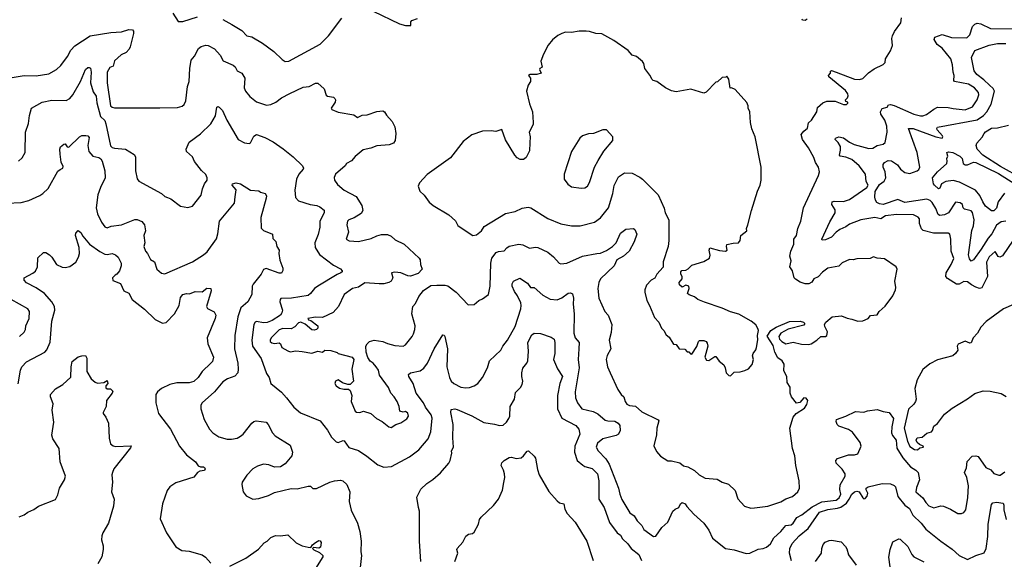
# Model space of a CAD drawing. Extents: x 1933546 to 2138868, y 524910 to 667279.
# Tile 218 of 256: x 2032938 to 2041121, y 601284 to 605770. Entities that reach past the tile are written whole.
import ezdxf

# ---------------------------------------------------------------- set-up
doc = ezdxf.new("R2010")
doc.units = 0

msp = doc.modelspace()

# ---------------------------------------------------------------- linework, layer by layer
at = {"layer": '0CON10XD'}
for points in [[(2035875, 605840), (2036095, 605735.8), (2036145, 605721.2), (2036187.5, 605722.5), (2036188.3, 605751.7), (2036197, 605763), (2036245, 605780)], [(2034211.2, 605825), (2034256.1, 605756.1), (2034295, 605754.2), (2034415.5, 605794.5)], [(2034625, 605770.6), (2034701.2, 605731.2), (2034785, 605680.8), (2034825, 605636.7), (2034867.4, 605627.4), (2034955, 605574.3), (2035049.2, 605505), (2035117.9, 605437.9), (2035145, 605424)], [(2035145, 605424), (2035175, 605424.2), (2035435, 605565.5), (2035505.3, 605634.7), (2035615, 605784.2)], [(2039045, 601712), (2039155, 601726), (2039265, 601762.5), (2039305, 601786), (2039360, 601805), (2039406.2, 601845), (2039420, 601875), (2039415.8, 601935.8), (2039389.2, 602065), (2039380.8, 602145), (2039360.8, 602205), (2039338, 602375), (2039366.2, 602465), (2039390, 602495), (2039459.2, 602540.8), (2039479.6, 602570.4), (2039487.1, 602605), (2039475, 602622.5), (2039455, 602625.4), (2039421.7, 602588.3), (2039395, 602582.9), (2039353.8, 602633.8), (2039341, 602665), (2039340.2, 602715), (2039316.8, 602755), (2039313.5, 602805), (2039289.9, 602849.9), (2039292.4, 602905), (2039275, 602932.7), (2039240.1, 602960.1), (2039213.5, 603005), (2039201.3, 603061.3), (2039149.6, 603139.6), (2039179.5, 603185), (2039225, 603214.1), (2039335, 603260.2), (2039425, 603263.3), (2039451.8, 603255), (2039462.1, 603245), (2039455, 603230.6), (2039325, 603196.1), (2039263.8, 603165), (2039246.2, 603135), (2039253.8, 603115), (2039270.8, 603095), (2039304.6, 603074.6), (2039365, 603088.8), (2039435, 603071.7), (2039495, 603070), (2039515.4, 603075), (2039563.9, 603106.1), (2039595, 603137.3), (2039635, 603137.1), (2039645.6, 603144.4), (2039652.7, 603175), (2039628.2, 603218.2), (2039626.8, 603235), (2039638.7, 603255), (2039689.4, 603300.6), (2039769, 603309), (2039815, 603287.3), (2039855, 603281.1), (2039905, 603264.4), (2039945, 603266.2), (2039990, 603285), (2040010.5, 603309.5), (2040065, 603316.7), (2040082.5, 603345), (2040131.7, 603388.3), (2040196.1, 603473.9), (2040216.4, 603523.6), (2040218.8, 603545), (2040210, 603595), (2040231.2, 603695), (2040221.2, 603715), (2040125, 603783.3), (2040065, 603786.7), (2040035, 603798.8), (2040005, 603783.8), (2039895, 603782), (2039865, 603772.5), (2039835, 603777.5), (2039772.4, 603747.6), (2039745, 603722), (2039655, 603704.2), (2039609.1, 603670.9), (2039575, 603632.5), (2039538.8, 603615), (2039522, 603588), (2039495.4, 603574.6), (2039465, 603573.8), (2039425, 603586.7), (2039385, 603612.5), (2039376, 603625), (2039361.1, 603681.1), (2039340, 603715), (2039350.6, 603765), (2039338.6, 603805), (2039345.6, 603845), (2039371.4, 603905), (2039372.9, 603945), (2039394, 603975), (2039405.9, 604034.1), (2039429.2, 604095), (2039451.4, 604205), (2039576.3, 604473.7), (2039584.3, 604505), (2039575.6, 604545), (2039553.3, 604583.3), (2039538.2, 604625), (2039493.8, 604703.8), (2039445, 604773.3), (2039433, 604817), (2039455.5, 604844.5), (2039485, 604867.5), (2039495, 604913.3), (2039519.2, 604935), (2039562, 605005), (2039569.3, 605040.7), (2039611.7, 605078.3), (2039645, 605092.9), (2039715, 605093.8), (2039784.2, 605064.2), (2039810, 605065), (2039820, 605075), (2039820, 605085), (2039805, 605090), (2039800, 605105), (2039818.3, 605121.7), (2039822.5, 605137.5), (2039820, 605155), (2039801.7, 605181.7), (2039662.7, 605295), (2039659.2, 605305), (2039676.7, 605325), (2039676.4, 605343.6), (2039685, 605346.5), (2039724, 605335), (2039875, 605276.8), (2039918.3, 605271.7), (2039945, 605281.2), (2039991.2, 605328.8), (2040039.3, 605360.7), (2040115, 605397.5), (2040130, 605415), (2040132.5, 605445), (2040175, 605510), (2040192.5, 605555), (2040187.5, 605615), (2040193, 605637), (2040209.3, 605670.7), (2040262.5, 605745), (2040267.5, 605785)], [(2039483.3, 605775), (2039465, 605763.8), (2039445, 605766.7), (2039440, 605775)], [(2032875, 605290.8), (2032974.2, 605305.8), (2033075.7, 605304.3), (2033180.3, 605319.7), (2033245, 605356.7), (2033280, 605390), (2033335, 605462.9), (2033363.4, 605516.6), (2033396.5, 605553.5), (2033523.1, 605636.9), (2033695, 605663.8), (2033785, 605670), (2033845, 605690), (2033875, 605685.6), (2033882.5, 605675), (2033884.4, 605655), (2033857.1, 605545), (2033847.1, 605525), (2033823, 605497), (2033781.9, 605478.1), (2033725, 605427.1), (2033715.8, 605385), (2033686.2, 605373.8), (2033665.3, 605334.7), (2033665.3, 605245.3), (2033693.6, 605055), (2033705, 605041.8), (2033725, 605036.3), (2034102.3, 605037.7), (2034248.8, 605041.2), (2034287.6, 605052.4), (2034305, 605066), (2034318.8, 605095), (2034333.1, 605215), (2034345.7, 605255), (2034352.2, 605365), (2034364.3, 605435), (2034391.7, 605468.3), (2034425, 605530.8), (2034445, 605547.1), (2034485, 605558.5), (2034505, 605555.6), (2034557.6, 605527.6), (2034605, 605474.2), (2034627.6, 605427.6), (2034712.9, 605392.9), (2034728, 605378), (2034745, 605346.2), (2034785, 605326.2), (2034809.2, 605285), (2034804.2, 605205), (2034815.6, 605175), (2034850.9, 605130.9), (2034906.6, 605086.6), (2034989.7, 605059.7), (2035025, 605064.4), (2035066.2, 605083.8), (2035115, 605121.4), (2035183, 605157), (2035295, 605208.9), (2035345, 605214.2), (2035395, 605242.2), (2035415, 605241.8), (2035468.8, 605195), (2035485, 605141.9), (2035495, 605134.5), (2035545, 605125.8), (2035556.2, 605115), (2035561.2, 605105), (2035558.8, 605085), (2035526.2, 605035), (2035532.3, 605022.3), (2035585, 605001.2), (2035715, 604980), (2035745, 604957.5), (2035784.5, 604975.5), (2035825, 604979.5), (2035905, 605006.9), (2035955, 605011.1), (2035971.1, 605005), (2035986.9, 604976.9), (2036034.4, 604925), (2036055, 604880), (2036064.3, 604825), (2036057.9, 604765), (2036045.7, 604745), (2036008.6, 604728.6), (2035905, 604721.4), (2035855, 604701.9), (2035791.4, 604688.6), (2035725, 604633.8), (2035695, 604596.7), (2035655, 604573.3), (2035642, 604555), (2035562, 604485), (2035552.3, 604457.7), (2035554, 604435), (2035579.3, 604399.3), (2035635, 604352.5), (2035735, 604300), (2035780.8, 604225), (2035789.4, 604185), (2035775, 604159.2), (2035718.3, 604121.7), (2035673.2, 604106.8), (2035661.2, 604095), (2035657.8, 604065), (2035670, 604005), (2035650, 603945), (2035675, 603932.5), (2035755, 603926.2), (2035859.7, 603950.3), (2035905, 603974.2), (2035945, 603984.3), (2035995, 603984.2), (2036025, 603970), (2036058.8, 603938.8), (2036134.2, 603904.2), (2036258.8, 603788.8), (2036266, 603775), (2036268, 603735), (2036283.8, 603695), (2036250.8, 603659.2), (2036185, 603638.8), (2036165, 603640), (2036105, 603666.9), (2036055, 603672.5), (2036027.5, 603665), (2036040, 603625), (2036023.9, 603596.1), (2036005.8, 603584.2), (2035965, 603574.2), (2035925, 603572.9), (2035806.8, 603583.2), (2035755, 603547.8), (2035705, 603534.4), (2035634.4, 603485), (2035588.6, 603385), (2035543.6, 603336.4), (2035455, 603293.1), (2035395, 603297.1), (2035332.5, 603285), (2035337.5, 603275), (2035358.3, 603268.3), (2035416.2, 603225), (2035415.8, 603205), (2035405, 603193.1), (2035385, 603188.1), (2035365, 603191.9), (2035310, 603240), (2035275, 603255.5), (2035255, 603249.1), (2035223.4, 603216.6), (2035195, 603199.6), (2035125, 603202.6), (2035095, 603190.9), (2035027.7, 603125), (2035018.5, 603105), (2035020.4, 603095), (2035032.9, 603082.9), (2035055, 603076.8), (2035095, 603084.2), (2035105.6, 603075), (2035115.8, 603045.8), (2035165, 603016.7), (2035185, 603008.8), (2035234.2, 603015.8), (2035285, 603012.1), (2035365, 602996.4), (2035415, 603013.6), (2035455, 603005.8), (2035475, 603023.3), (2035525, 603018.8), (2035575, 603003.3), (2035585, 602994), (2035701.2, 602965), (2035714.5, 602944.5), (2035698.9, 602865), (2035711.2, 602765), (2035685, 602737.5), (2035665, 602737.5), (2035620.9, 602750.9), (2035585, 602776.2), (2035562.5, 602765), (2035557.5, 602745), (2035567.5, 602725), (2035595, 602705.8), (2035632.3, 602697.7), (2035669.3, 602699.3), (2035685, 602687.5), (2035697.5, 602645), (2035693.8, 602595), (2035725.6, 602515.6), (2035737.3, 602507.3), (2035765, 602504.3), (2035795, 602516.2), (2035855, 602495.7), (2035903.7, 602453.7), (2035950.7, 602430.7), (2036005, 602385.8), (2036025, 602380), (2036065, 602405.7), (2036105, 602418.6), (2036155, 602452.5), (2036169.6, 602475), (2036165, 602500), (2036145, 602512.2), (2036125, 602508.5), (2036096, 602515), (2036091.2, 602555), (2036074.4, 602595), (2036050.5, 602635), (2036023.3, 602665), (2036002.4, 602712.4), (2035928.8, 602815), (2035918.8, 602855), (2035901.1, 602885), (2035876.9, 602915), (2035852, 602932), (2035832.6, 602962.6), (2035817.3, 603005), (2035815.7, 603055), (2035825, 603076), (2035845, 603094), (2035885, 603105.7), (2035955.6, 603095.6), (2035995, 603078), (2036055, 603062), (2036125, 603056.2), (2036145, 603066.2), (2036198.8, 603135), (2036211.7, 603158.3), (2036220.8, 603195), (2036224.2, 603225), (2036197.1, 603325), (2036204.3, 603385), (2036228.6, 603411.4), (2036255, 603470), (2036295, 603518), (2036355, 603560), (2036404.1, 603564.1), (2036475, 603563.8), (2036497, 603557), (2036565, 603504), (2036665, 603400), (2036715, 603403.3), (2036752.5, 603435), (2036785, 603450), (2036833.9, 603486.1), (2036848.1, 603555), (2036853, 603747), (2036862.1, 603787.9), (2036898, 603835), (2036917, 603843), (2036965, 603848.6), (2036985.5, 603874.5), (2037005, 603886.9), (2037086.5, 603903.5), (2037118.5, 603898.5), (2037175, 603870), (2037225, 603878.6), (2037245, 603875.6), (2037326.1, 603836.1), (2037375, 603797.5), (2037421.2, 603745), (2037435, 603739.2), (2037485, 603745.7), (2037615, 603803.1), (2037735.6, 603825.6)], [(2038845, 602810), (2038875, 602840), (2038925, 602842.5), (2038965, 602852.5), (2038995, 602867.5), (2039025.7, 602904.3), (2039036.2, 602945), (2039028.8, 602975), (2039033.8, 602995), (2039055.7, 603024.3), (2039062, 603045), (2039071.7, 603108.3), (2039068.6, 603145), (2039078.8, 603185), (2039073.6, 603203.6), (2039055, 603232.5), (2039017.5, 603265), (2038915, 603323.3), (2038845, 603340), (2038775, 603371.2), (2038630.5, 603420.5), (2038574.1, 603444.1), (2038545, 603466.7), (2038501.7, 603481.7), (2038487.5, 603495), (2038501.2, 603535), (2038498.8, 603555), (2038475, 603563.3), (2038445, 603547.5), (2038422.5, 603565), (2038417.5, 603585), (2038442.5, 603615), (2038442.5, 603635), (2038432.5, 603655), (2038432.5, 603675), (2038440, 603685), (2038475, 603687.5), (2038495, 603697.5), (2038525, 603730), (2038625, 603760), (2038671.7, 603788.3), (2038676.4, 603813.6), (2038668.8, 603855), (2038675, 603872.5), (2038755, 603850), (2038805, 603846), (2038818.8, 603855), (2038812, 603885), (2038815, 603900), (2038866.4, 603913.6), (2038912.5, 603915), (2038926.7, 603935), (2038932.5, 603975), (2038980, 604015), (2038977.5, 604035), (2038990, 604065), (2039018.8, 604185), (2039071.2, 604345), (2039093.3, 604395), (2039100, 604435), (2039100, 604545), (2039050, 604795), (2039023.6, 604863.6), (2039012.5, 604915), (2039007.5, 605005), (2038992.5, 605035), (2038992.5, 605055), (2038981.7, 605081.7), (2038885, 605190), (2038855, 605202.5), (2038841.7, 605201.7), (2038832.5, 605275), (2038815, 605300), (2038807, 605293), (2038775, 605290), (2038736.4, 605253.6), (2038725, 605250), (2038643, 605167), (2038625, 605160), (2038515, 605193.3), (2038395, 605171.2), (2038355, 605178), (2038305, 605204.2), (2038233.3, 605255), (2038203.7, 605263.7), (2038193.2, 605273.2), (2038175, 605310), (2038134.2, 605365), (2038125.8, 605405), (2038115, 605423.8), (2038065, 605463.3), (2038027.5, 605475), (2037994.1, 605514.1), (2037875, 605596.7), (2037775, 605652.5), (2037725, 605656.7), (2037675, 605673.3), (2037645, 605673.8), (2037586.4, 605673.6), (2037525, 605664), (2037475, 605666), (2037442.5, 605655), (2037411.2, 605638.8), (2037366.1, 605603.9), (2037331.2, 605558.8), (2037290, 605485), (2037270, 605425), (2037280, 605375), (2037260, 605365), (2037256.7, 605355), (2037272.5, 605325), (2037235, 605314), (2037180, 605315), (2037166.7, 605305), (2037182.5, 605285), (2037182.5, 605255), (2037163, 605227), (2037150, 605175), (2037175, 605070), (2037200, 605005), (2037206.7, 604915), (2037205, 604900), (2037172.5, 604835), (2037181.2, 604795), (2037176.4, 604746.4), (2037175, 604680), (2037147.5, 604625), (2037125, 604607.5), (2037097, 604607), (2037072.3, 604622.3), (2037054.2, 604644.2), (2036975, 604772.5), (2036945, 604857.5), (2036895, 604840), (2036855, 604847.5), (2036785, 604843.3), (2036695, 604813.3), (2036625, 604756.7), (2036517.6, 604622.4), (2036325.7, 604484.3), (2036260, 604415), (2036250, 604385), (2036264.3, 604345), (2036300.8, 604310.8), (2036342.4, 604252.4), (2036375, 604224.2), (2036505, 604148.8), (2036559.3, 604099.3), (2036579.3, 604059.3), (2036657.1, 604007.1), (2036705, 603976), (2036735, 603981.4), (2036776.4, 604013.6), (2036798.3, 604051.7), (2036975, 604160), (2037055, 604176.9), (2037113.9, 604203.9), (2037165, 604210.8), (2037185, 604205.8), (2037326.2, 604116.2), (2037435, 604073.1), (2037525, 604056.9), (2037595, 604055.6), (2037715, 604086.9), (2037765, 604122.5), (2037832.9, 604207.1), (2037866.7, 604325), (2037877.6, 604392.4), (2037915, 604463.8), (2037965, 604495.8), (2038027, 604493), (2038092.1, 604462.1), (2038114.5, 604444.5), (2038244.3, 604314.3), (2038294.5, 604204.5), (2038302.7, 604165), (2038332.5, 604105), (2038334.1, 603934.1), (2038326.8, 603883.2), (2038287, 603757), (2038286.4, 603713.6), (2038233.3, 603655), (2038217.7, 603622.3), (2038186.7, 603605), (2038148.3, 603561.7), (2038133.3, 603525), (2038133.3, 603505), (2038150, 603435), (2038173.3, 603395), (2038213.3, 603295), (2038250, 603255), (2038272.5, 603205), (2038292.5, 603185), (2038310.7, 603150.7), (2038335, 603130), (2038365, 603080), (2038373, 603073), (2038395, 603070), (2038420, 603035), (2038465, 603030), (2038485, 603010), (2038498.3, 603008.3), (2038511.7, 602991.7), (2038525, 602990), (2038565, 603052.5), (2038580, 603095), (2038588.3, 603101.7), (2038625, 603103.3), (2038643.8, 603093.8), (2038652, 603082), (2038658, 603055), (2038632.5, 602965), (2038645, 602940), (2038665, 602937.5), (2038715, 602970), (2038725, 602970), (2038752.3, 602932.3), (2038790.7, 602900.7), (2038802.5, 602875), (2038810, 602835), (2038831.7, 602811.7), (2038845, 602810)], [(2040815, 603591.2), (2040785, 603594.6), (2040745, 603571.3), (2040725, 603570), (2040648.5, 603618.5), (2040634.3, 603635), (2040638.8, 603665), (2040680.9, 603735), (2040700.5, 603785), (2040680.5, 603845), (2040677.1, 603945), (2040667.9, 603987.9), (2040654.2, 603994.2), (2040534.1, 603994.1), (2040446.4, 604016.4), (2040432.4, 604032.4), (2040417.5, 604075), (2040416.9, 604115), (2040405, 604128.1), (2040366.7, 604146.7), (2040225, 604149.6), (2040135, 604139.8), (2040095, 604113.4), (2040045, 604125.6), (2039929.4, 604105), (2039835, 604069.8), (2039805, 604047), (2039753.9, 604025), (2039724.1, 604005), (2039685, 603962.4), (2039635, 603940.8), (2039607.7, 603937.7), (2039603.3, 603945), (2039671.2, 604088.8), (2039716.7, 604165), (2039715, 604189.2), (2039687.3, 604235), (2039690, 604255), (2039707.2, 604262.7), (2039785, 604258.4), (2039835, 604274.8), (2039977.5, 604375), (2039988.5, 604395), (2039973.6, 604425), (2039967.1, 604485), (2039915, 604555.4), (2039855, 604606.5), (2039805, 604626.3), (2039756.3, 604636.3), (2039752.5, 604645), (2039761, 604685), (2039758.4, 604715), (2039739.8, 604749.8), (2039716.7, 604775), (2039717.5, 604785), (2039745, 604797.2), (2039785, 604788.7), (2039833.2, 604753.2), (2039873.9, 604733.9), (2039995, 604699.2), (2040029, 604701), (2040065, 604723.1), (2040113.9, 604736.1), (2040131.1, 604748.9), (2040147.1, 604835), (2040145.3, 604885), (2040127.8, 604935), (2040095.2, 604985), (2040093.4, 605005), (2040105, 605031.9), (2040147, 605043), (2040158.8, 605061.2), (2040174.6, 605065.4), (2040205, 605056.7), (2040370, 604985), (2040425, 604969.8), (2040445, 604970.8), (2040475, 604983.2), (2040535, 605027.6), (2040565, 605041.6), (2040655, 605041.1), (2040695, 605031.2), (2040795, 605021.6), (2040857.5, 605045), (2040895.5, 605105), (2040910, 605145), (2040906.7, 605165), (2040872.2, 605205), (2040824, 605235), (2040707.1, 605255), (2040700.5, 605265), (2040703.2, 605305), (2040695.7, 605334.3), (2040690, 605395), (2040677.1, 605445), (2040605, 605533.2), (2040562.5, 605565), (2040537.1, 605605), (2040545, 605626.2), (2040605, 605647.1), (2040683.2, 605623.2), (2040810.3, 605619.7), (2040835.4, 605645), (2040857.3, 605712.7), (2040876.5, 605733.5), (2040895, 605741.5), (2040925, 605736.2), (2041007.3, 605697.3), (2041195, 605693.9)], [(2041133.6, 604096.4), (2041095, 604090.3), (2041055, 604062.2), (2041018.9, 603991.1), (2040988, 603955), (2040928.6, 603861.4), (2040865, 603772.5), (2040845, 603763.8), (2040832.1, 603782.1), (2040824.6, 603815), (2040852.6, 604017.4), (2040864.2, 604055.8), (2040870.4, 604105), (2040858.1, 604168.1), (2040845, 604181.2), (2040790.5, 604195), (2040780.4, 604205), (2040773.6, 604235), (2040755, 604248.8), (2040715, 604254.3), (2040656.1, 604163.9), (2040625, 604148.2), (2040585, 604142.9), (2040570.9, 604150.9), (2040551.5, 604201.5), (2040520.8, 604250.8), (2040505, 604266.6), (2040477.9, 604277.9), (2040295, 604250), (2040235, 604276.3), (2040115, 604234.6), (2040085, 604239.6), (2040061.7, 604251.7), (2040049.6, 604269.6), (2040043.8, 604293.8), (2040048.8, 604341.2), (2040085, 604400.8), (2040122.8, 604427.2), (2040135.8, 604454.2), (2040130, 604505), (2040113.3, 604545), (2040114.8, 604565), (2040125, 604583.9), (2040155, 604599.5), (2040185, 604595.8), (2040232.2, 604562.2), (2040258.4, 604528.4), (2040295, 604499.7), (2040335, 604491.1), (2040397.3, 604515), (2040410, 604525), (2040419.2, 604545), (2040395.9, 604665.9), (2040324.3, 604865.7), (2040364, 604865), (2040551.4, 604795), (2040605, 604784.2), (2040611.2, 604795), (2040607.1, 604805), (2040564.4, 604855), (2040559.4, 604865), (2040565, 604875.6), (2040895, 604936.3), (2040947.4, 604975), (2040976.9, 605005), (2041011.2, 605068.8), (2041040.4, 605175), (2041029, 605199), (2040998.5, 605225), (2040951.1, 605271.1), (2040892.1, 605315), (2040871.8, 605345), (2040849.1, 605455), (2040875, 605514.6), (2040995, 605558.1), (2041065, 605571.1), (2041135, 605573.5)], [(2033378.9, 605145), (2033442.2, 605255), (2033484.2, 605355), (2033505, 605372), (2033515, 605373.8), (2033525, 605366.7), (2033531.9, 605335), (2033526.1, 605245), (2033549.3, 605169.3), (2033573.5, 605135), (2033578.3, 605078.3), (2033610.4, 604965), (2033645, 604932), (2033655, 604904), (2033692.3, 604722.3), (2033705, 604709), (2033725, 604701.9), (2033816.2, 604695), (2033889.7, 604649.7), (2033899.1, 604629.1), (2033899.2, 604515), (2033915, 604446.7), (2033927.2, 604427.2), (2034115, 604325.7), (2034145, 604300), (2034165, 604293.3), (2034195, 604281.4), (2034275, 604220), (2034335, 604208.8), (2034375, 604221.2), (2034445, 604310), (2034455.8, 604365), (2034474.2, 604405), (2034496.5, 604435), (2034497.1, 604455), (2034483.8, 604483.8), (2034447.6, 604517.6), (2034392, 604592), (2034375, 604631.4), (2034324.7, 604674.7), (2034322.4, 604695), (2034345, 604750.6), (2034439.5, 604820.5), (2034527.5, 604905), (2034565, 604970), (2034576.7, 605043.3), (2034585, 605047.5), (2034595, 605042), (2034624.4, 605015), (2034660.6, 604935), (2034754, 604775), (2034805, 604747.5), (2034845, 604741.4), (2034855, 604746), (2034867.3, 604767.3), (2034885, 604801.4), (2034905, 604814.4), (2034975, 604791.4), (2035044.2, 604755), (2035126.6, 604696.5), (2035209.6, 604629.6), (2035287.8, 604555), (2035296, 604535), (2035292.9, 604527.1), (2035256.7, 604485), (2035238.5, 604445), (2035224.2, 604354.2), (2035231.2, 604291.2), (2035255, 604264.2), (2035353.3, 604233.3), (2035406.7, 604225), (2035431.2, 604215), (2035467, 604187), (2035467.1, 604165), (2035432.5, 604095), (2035432.5, 604045), (2035418.5, 603985), (2035391.4, 603915), (2035392.5, 603875), (2035428.7, 603818.7), (2035545, 603730), (2035605, 603698.8), (2035617, 603683), (2035617.5, 603675), (2035607.5, 603665), (2035575, 603652.5), (2035415, 603555.7), (2035387.1, 603535), (2035355.9, 603494.1), (2035335, 603478.5), (2035196, 603454), (2035108, 603452), (2035101.5, 603445), (2035101.1, 603425), (2035121.9, 603355), (2035117.6, 603332.4), (2035106, 603315), (2035035, 603269.2), (2034995, 603252.7), (2034965, 603249.1), (2034905, 603261.1), (2034893.8, 603256.2), (2034882.9, 603237.1), (2034867.1, 603105), (2034873.3, 603055), (2034945, 602953.8), (2034989.1, 602829.1), (2035010, 602795), (2035023.8, 602745), (2035115, 602672.5), (2035156.4, 602626.4), (2035215, 602550), (2035272.8, 602502.8), (2035435, 602433.8), (2035495, 602358.8), (2035529.7, 602299.7), (2035569.3, 602259.3), (2035585, 602255.6), (2035625, 602272.5), (2035635, 602267.5), (2035674.5, 602214.5), (2035755, 602187.1), (2035822.6, 602142.6), (2035915, 602070), (2035965, 602048.8), (2036027.5, 602055), (2036178.8, 602135), (2036256, 602195), (2036332, 602285), (2036355, 602342.5), (2036367.3, 602457.3), (2036358.8, 602485), (2036309.9, 602549.9), (2036293.9, 602585), (2036232.3, 602665), (2036208.6, 602745), (2036172.2, 602805), (2036170.3, 602819.7), (2036185, 602832.9), (2036265, 602849.5), (2036297.7, 602872.3), (2036326, 602914), (2036383.5, 603035), (2036455, 603150), (2036465, 603147.5), (2036470, 603135), (2036493.2, 603033.2), (2036488.5, 602885), (2036508.9, 602795), (2036524.6, 602765), (2036545, 602744.5), (2036605, 602715.4), (2036645, 602708.8), (2036675, 602711.8), (2036715, 602725.6), (2036746, 602745), (2036785, 602796.2), (2036825.6, 602874.4), (2036841.4, 602935), (2036936.5, 603023.5), (2036952, 603055), (2036992.5, 603105), (2037055, 603220), (2037103.1, 603365), (2037106.7, 603395), (2037102.2, 603415), (2037074.6, 603474.6), (2037049.8, 603509.8), (2037031.8, 603555), (2037030, 603575), (2037041.2, 603595), (2037095, 603620), (2037158.4, 603578.4), (2037183.8, 603545), (2037215, 603544.4), (2037285, 603479.1), (2037347, 603447), (2037405, 603441.2), (2037443.2, 603456.8), (2037495, 603495.8), (2037515, 603498.8), (2037531.7, 603491.7), (2037540.5, 603455), (2037537.1, 603405), (2037547.3, 603325), (2037544.1, 603165), (2037555.8, 603125.8), (2037587.1, 603085), (2037585.3, 603035), (2037578.1, 602945), (2037586.5, 602875), (2037553.7, 602675), (2037558.2, 602625), (2037574.1, 602584.1), (2037608.8, 602535), (2037705, 602512.7), (2037743.1, 602493.1), (2037805, 602441.6), (2037825, 602434.8), (2037885, 602432.3), (2037910.9, 602415), (2037924.5, 602395), (2037927.5, 602355), (2037914.3, 602325), (2037895, 602314), (2037783.3, 602285), (2037739.4, 602250.6), (2037729.6, 602215), (2037744.4, 602185), (2037809.8, 602119.8), (2037836.5, 602075), (2037915.4, 601875.4), (2037924.5, 601825), (2037941.2, 601781.2), (2038009.6, 601669.6), (2038046.2, 601646.2), (2038070, 601605), (2038109.2, 601565), (2038125, 601532), (2038205, 601472.5), (2038225, 601477.5), (2038275, 601548.8), (2038325, 601592), (2038366.5, 601683.5), (2038385, 601700.8), (2038415, 601715.7), (2038429.5, 601745), (2038445, 601756.2), (2038470, 601745), (2038482.9, 601722.9), (2038540.2, 601660.2), (2038624, 601585), (2038665, 601526.2), (2038695, 601459.2), (2038805, 601373.8), (2038875, 601361.2), (2038975, 601330.8), (2039005, 601334.4), (2039075, 601366.9), (2039116.8, 601373.2), (2039145.4, 601384.6), (2039176.9, 601413.1), (2039205, 601463.1), (2039263.1, 601515), (2039305, 601563.9), (2039348.4, 601571.6), (2039365, 601585.3), (2039397.8, 601632.2), (2039437.2, 601652.8), (2039525, 601719.8), (2039605, 601761.5), (2039725, 601774.7), (2039749.1, 601795), (2039762.2, 601825), (2039754.1, 601865), (2039756.9, 601903.1), (2039798.2, 601975), (2039798.2, 601995), (2039775, 602032.9), (2039723.3, 602083.3), (2039720.5, 602105), (2039735, 602121.9), (2039825, 602151.4), (2039877.1, 602152.9), (2039905, 602161.2), (2039931.4, 602225), (2039924.4, 602255), (2039860.2, 602340.2), (2039825, 602363.1), (2039745, 602390.5), (2039731.8, 602405), (2039725, 602430), (2039727.5, 602445), (2039805, 602473.3), (2039885, 602513.8), (2039955, 602506), (2039985, 602517.5), (2040065, 602530), (2040115, 602512), (2040165, 602503.3), (2040199.5, 602455), (2040185.3, 602384.7), (2040184.8, 602335), (2040192.4, 602312.4), (2040221.6, 602275), (2040229, 602209), (2040278.8, 602128.8), (2040342.5, 602052.5), (2040386.7, 602025), (2040404.6, 602005), (2040415.3, 601945), (2040390.5, 601879.5), (2040387.1, 601845), (2040445, 601795.5), (2040467.9, 601755), (2040495, 601728.8), (2040535, 601713.1), (2040595, 601727.5), (2040614.6, 601724.6), (2040675, 601702), (2040734.5, 601664.5), (2040765, 601664.3), (2040785, 601674.2), (2040800.8, 601695), (2040817.1, 601797.1), (2040823.1, 601895), (2040810, 601965), (2040790, 602005), (2040806.5, 602043.5), (2040813.1, 602096.9), (2040855, 602142), (2040885, 602144.2), (2040905, 602137.5), (2040967.3, 602047.3), (2041008.7, 602028.7), (2041035, 601997.5), (2041075, 601982), (2041086.8, 601983.2), (2041125, 602010)], [(2032927.3, 604592.7), (2032958.3, 604621.7), (2032983, 604667), (2032986.9, 604835), (2033011.7, 604908.3), (2033020, 604975), (2033036.7, 605035), (2033125, 605085.6), (2033205, 605100.4), (2033325, 605098.9), (2033355, 605115.7), (2033378.9, 605145)], [(2037605, 604368.8), (2037635, 604372.5), (2037657.5, 604385), (2037675, 604417.5), (2037715.7, 604544.3), (2037745, 604600), (2037793.3, 604676.7), (2037866.7, 604765), (2037866.7, 604795), (2037813.9, 604853.9), (2037785, 604855.7), (2037705.8, 604824.2), (2037665, 604821.2), (2037615, 604803.3), (2037593.3, 604785), (2037523.8, 604675), (2037463.8, 604485), (2037463.8, 604445), (2037493, 604403), (2037525, 604381.2), (2037605, 604368.8)], [(2041270.2, 604450.2), (2041090.3, 604550.3), (2040943.4, 604643.4), (2040895.8, 604695), (2040887.5, 604725), (2040894.2, 604745), (2040936.4, 604793.6), (2040954.3, 604825), (2040965, 604838), (2041015, 604868), (2041065, 604870), (2041157.3, 604892.7)], [(2032950.5, 604250.5), (2033014.3, 604265.7), (2033105, 604308), (2033128.8, 604325), (2033175, 604366.7), (2033255, 604510), (2033273.9, 604526.1), (2033297.5, 604535), (2033299.3, 604549.3), (2033283.3, 604585), (2033273.2, 604653.2), (2033270.8, 604695), (2033276.1, 604713.9), (2033305, 604736.7), (2033315, 604737.5), (2033332.3, 604712.3), (2033345, 604710), (2033435, 604797.5), (2033455, 604806.7), (2033488.3, 604808.3), (2033505, 604803.3), (2033515, 604790), (2033503.8, 604725), (2033511.9, 604675), (2033545, 604635.7), (2033595, 604625.6), (2033613.4, 604613.4), (2033624.5, 604594.5), (2033646.4, 604515), (2033649.1, 604455), (2033608.2, 604375), (2033587.3, 604315), (2033574.5, 604205), (2033585.8, 604155), (2033616.6, 604086.6), (2033645, 604046.7), (2033665, 604040.8), (2033697, 604053), (2033785, 604063.8), (2033895, 604108), (2033915, 604108), (2033951.7, 604091.7), (2033974, 604065), (2033983.3, 604015), (2033969.4, 603975), (2033978.2, 603915), (2033970, 603885), (2033982, 603845), (2034001.2, 603825), (2034025, 603777.5), (2034057.6, 603757.6), (2034078.8, 603695), (2034115, 603664.2), (2034145, 603658.6), (2034375, 603756.9), (2034465, 603814.4), (2034495, 603841.4), (2034573, 603947), (2034585, 603990), (2034599.2, 604095), (2034723.5, 604245), (2034728.3, 604298.3), (2034736.4, 604356.4), (2034703.3, 604395), (2034707.5, 604405), (2034736.1, 604413.9), (2034773.3, 604405), (2034855, 604352.5), (2034926.4, 604346.4), (2034940, 604335), (2034978, 604325), (2034988, 604305), (2034985.9, 604285.9), (2034941.8, 604125), (2034945.7, 604035.7), (2034965, 604018), (2035037.7, 603987.7), (2035042.1, 603952.1), (2035066.2, 603925), (2035076.2, 603885), (2035093.8, 603855), (2035090.8, 603825), (2035100.9, 603770.9), (2035126.1, 603703.9), (2035126.1, 603683.9), (2035115, 603663.3), (2035095, 603663.8), (2034985, 603701.2), (2034965, 603692.5), (2034945.6, 603654.4), (2034878, 603572), (2034870, 603555), (2034865.8, 603485), (2034833.3, 603425), (2034774.8, 603375.2), (2034749.8, 603299.8), (2034726.4, 603145), (2034723.8, 603035), (2034750, 602915), (2034754.5, 602865), (2034749.4, 602835), (2034724.6, 602805.4), (2034666.2, 602785), (2034625, 602758.6), (2034558.1, 602675), (2034453.8, 602585), (2034444, 602565), (2034444.2, 602535.8), (2034470, 602445), (2034514, 602365), (2034543.8, 602335), (2034593.4, 602303.4), (2034662.1, 602282.1), (2034698.7, 602281.3), (2034745, 602291.9), (2034773.7, 602306.3), (2034795.4, 602324.6), (2034865.8, 602415), (2034885, 602430), (2034904.3, 602435.7), (2034985, 602424), (2035002.5, 602405), (2035039.2, 602335), (2035061.7, 602311.7), (2035185, 602233.3), (2035204.2, 602175), (2035199.2, 602145), (2035145, 602076.7), (2035105, 602053.8), (2035055, 602051.2), (2035009.3, 602069.3), (2034965, 602073.8), (2034915, 602059.2), (2034876.7, 602035), (2034825, 601982.5), (2034786.7, 601925), (2034784, 601905), (2034793.8, 601845), (2034821.4, 601811.4), (2034875, 601783.8), (2034925, 601790), (2035005, 601813.3), (2035055, 601838.8), (2035195, 601872), (2035245, 601870), (2035335, 601892), (2035355, 601891.2), (2035375, 601873.3), (2035405, 601872.5), (2035515, 601924.2), (2035555, 601937.1), (2035605, 601942.5), (2035623.3, 601935), (2035656.7, 601905), (2035682.5, 601845), (2035675.8, 601765), (2035693.5, 601693.5), (2035746, 601585), (2035764.4, 601514.4), (2035775.8, 601435), (2035773, 601347), (2035778.6, 601315), (2035768.2, 601215)], [(2041015, 604181.2), (2040965, 604220.8), (2040941.5, 604255), (2040917.2, 604307.3), (2040882.7, 604352.7), (2040748.6, 604418.6), (2040695, 604432), (2040636, 604424), (2040600, 604405), (2040585, 604368.8), (2040575, 604364.3), (2040540, 604395), (2040532.5, 604405), (2040523.3, 604455), (2040567.1, 604505), (2040642.9, 604575), (2040647.5, 604595), (2040643.8, 604616.2), (2040652.5, 604635), (2040644.1, 604665.9), (2040657.5, 604672.5), (2040694.1, 604665.9), (2040752.3, 604635), (2040770, 604615), (2040778.5, 604575), (2040795, 604562.9), (2040815, 604563.1), (2040864.5, 604585.5), (2040885, 604582.8), (2041071.7, 604491.7), (2041209.3, 604405)], [(2041122.6, 604327.4), (2041069.2, 604255), (2041055, 604204), (2041035, 604182.2), (2041015, 604181.2)], [(2032830, 604245), (2032950.5, 604250.5)], [(2037735.6, 603825.6), (2037765, 603830), (2037815, 603851.4), (2037863.8, 603885), (2037895, 603916), (2037930.6, 603995), (2037975, 604030), (2038040, 604035), (2038050, 604025), (2038065.8, 603985.8), (2038045, 603922), (2038004.4, 603845), (2037955, 603803.6), (2037900, 603775), (2037880, 603725), (2037764.6, 603615.4), (2037750.8, 603585), (2037744, 603535), (2037750.8, 603455), (2037801.2, 603345), (2037828, 603315), (2037860, 603235), (2037855, 603170), (2037838, 603105), (2037850.8, 603035), (2037820.9, 602979.1), (2037812, 602945), (2037824.2, 602884.2), (2037846.2, 602835), (2037909.2, 602695), (2037936, 602655), (2037960, 602635), (2037970, 602595), (2037984.5, 602574.5), (2038005, 602562.5), (2038055, 602557.8), (2038108.9, 602508.9), (2038244.4, 602444.4), (2038248.6, 602435), (2038232.2, 602375), (2038231.3, 602318.7), (2038207, 602227), (2038229.3, 602179.3), (2038265, 602140), (2038325, 602103.8), (2038355, 602103.8), (2038425.8, 602085.8), (2038455, 602062), (2038491.7, 602051.7), (2038545, 602022), (2038586.2, 601986.2), (2038635, 601958), (2038735, 601950.8), (2038775.5, 601925.5), (2038829.7, 601909.7), (2038883.8, 601855), (2038907.7, 601787.7), (2038962.5, 601725), (2039015, 601710), (2039045, 601712)], [(2032925, 602742.5), (2032943.6, 602855), (2032954.5, 602885), (2032995, 602926.7), (2033146, 603005), (2033163.4, 603026.6), (2033190.2, 603089.8), (2033204.6, 603265), (2033231.1, 603355), (2033225.7, 603385), (2033204.6, 603424.6), (2033145, 603493.1), (2033075, 603540.6), (2032995, 603581.1), (2032975.8, 603605), (2032973.8, 603625), (2033047.4, 603662.6), (2033069.3, 603680.7), (2033085.5, 603714.5), (2033089.7, 603790.3), (2033136.1, 603833.9), (2033155, 603834), (2033186.2, 603815), (2033205.4, 603795.4), (2033244.5, 603734.5), (2033291.7, 603711.7), (2033315, 603709.2), (2033355, 603718.6), (2033405, 603754.2), (2033426.4, 603795), (2033433.5, 603825), (2033433.1, 603875), (2033401.2, 603975), (2033403.8, 603995), (2033425, 604016.7), (2033445, 604002), (2033461.8, 603971.8), (2033518.5, 603905), (2033605, 603841.9), (2033645, 603820), (2033665, 603818), (2033705, 603827.5), (2033735, 603814.3), (2033756, 603795), (2033780.6, 603745), (2033781.4, 603725), (2033767.5, 603682.5), (2033745, 603653.3), (2033730, 603645), (2033710, 603625), (2033710.7, 603600.7), (2033775, 603577.5), (2033803.8, 603515), (2033845, 603496.7), (2033873.8, 603445), (2033974.3, 603364.3), (2034065, 603278), (2034125, 603246.7), (2034155, 603253.3), (2034224.3, 603325.7), (2034262.3, 603395), (2034275, 603461.2), (2034295, 603484.2), (2034325, 603492.5), (2034348.3, 603491.7), (2034395, 603510), (2034455, 603508), (2034492.9, 603537.1), (2034526.2, 603536.2), (2034530, 603515), (2034490, 603385), (2034499.3, 603369.3), (2034555, 603340), (2034569.2, 603315), (2034562.2, 603285), (2034495.6, 603125), (2034501.9, 603075), (2034548.1, 602965), (2034540.7, 602929.3), (2034526.2, 602913.8)], [(2041195, 603938.5), (2041105, 603807.1), (2041085, 603796), (2041070.3, 603800.3), (2041045, 603843.3), (2040995, 603798.5), (2040974.6, 603754.6), (2040980.6, 603635), (2040935, 603539.5), (2040915, 603534.1), (2040885, 603545.4), (2040847.5, 603565), (2040815, 603591.2)], [(2032935, 603136.2), (2032975, 603171.2), (2032986.6, 603193.4), (2032989.2, 603225), (2033016.9, 603285), (2033018.6, 603345), (2033006.1, 603366.1), (2032865.8, 603445)], [(2041197.2, 603402.8), (2041115, 603365.8), (2040969.5, 603260.5), (2040927.5, 603215), (2040897.5, 603165), (2040862.5, 603125), (2040846.4, 603083.6), (2040835, 603080), (2040795, 603096.7), (2040738.3, 603071.7), (2040730, 603055), (2040735, 603022.5), (2040715.7, 602994.3), (2040693.3, 602975), (2040565, 602943.3), (2040501.2, 602908.8), (2040445, 602862.5), (2040396.7, 602775), (2040376.7, 602705), (2040388, 602615), (2040384, 602596), (2040370, 602575), (2040325, 602532.5), (2040289.4, 602375), (2040316, 602265), (2040335, 602222.5), (2040375, 602196), (2040400, 602195), (2040418.3, 602211.7), (2040450, 602215), (2040446.7, 602225), (2040415, 602237.5), (2040397.5, 602255), (2040390, 602275), (2040397.5, 602295), (2040439.5, 602300.5), (2040476.9, 602333.1), (2040516.2, 602345), (2040525.8, 602355), (2040535, 602390), (2040565, 602413.3), (2040625, 602491.2), (2040688.3, 602541.7), (2040815, 602618), (2040875, 602662.5), (2040945, 602685.8), (2041005, 602682), (2041095, 602663.3), (2041136.4, 602636.4)], [(2036272.5, 601265), (2036260.8, 601435), (2036260, 601685), (2036252.9, 601715), (2036238.3, 601801.7), (2036271.7, 601868.3), (2036321.2, 601915), (2036371.7, 601948.3), (2036436.6, 602003.4), (2036505.6, 602084.4), (2036516.2, 602106.2), (2036530, 602165), (2036528, 602185), (2036541.9, 602215), (2036536.5, 602295), (2036540.6, 602405), (2036521.4, 602505), (2036525, 602530), (2036554.3, 602535.7), (2036575, 602528.6), (2036695, 602476.9), (2036795, 602420.8), (2036885, 602408), (2036925, 602396.2), (2036955, 602398.8), (2036985, 602423.3), (2037004.2, 602455), (2037010.8, 602475), (2037015.4, 602554.6), (2037048.9, 602615), (2037059.7, 602670.3), (2037098.8, 602711.2), (2037113.7, 602736.3), (2037118.2, 602765), (2037112.3, 602805), (2037110.9, 602835), (2037118.2, 602871.8), (2037152.5, 602915), (2037160.9, 602935), (2037167.1, 603015), (2037162.1, 603085), (2037195, 603151.2), (2037215, 603163.3), (2037265, 603160), (2037355, 603130), (2037380, 603115), (2037386.5, 603086.5), (2037385.7, 602995), (2037375.7, 602945), (2037407.6, 602867.6), (2037450, 602805), (2037427.1, 602745), (2037407.1, 602645), (2037408.9, 602535), (2037445, 602458.6), (2037560, 602395), (2037584.2, 602365), (2037594.3, 602325), (2037552.5, 602225), (2037549.2, 602175), (2037572, 602105), (2037617.6, 602067.6), (2037635.6, 602055.6), (2037695, 602038.6), (2037739.1, 601995), (2037750.9, 601935), (2037751.5, 601785), (2037795, 601713.8), (2037840.9, 601590.9), (2037904.2, 601504.2), (2037930, 601485), (2037948.6, 601455), (2037992.7, 601412.7), (2038018.8, 601375), (2038083.3, 601325), (2038107.1, 601275)], [(2032932.3, 601637.7), (2032975, 601653.3), (2033005, 601676.7), (2033055, 601696.7), (2033094.1, 601725.9), (2033235, 601780), (2033255, 601820), (2033268.1, 601875), (2033310, 601945), (2033317.5, 601975), (2033275.4, 602095), (2033264.5, 602205), (2033212.9, 602285), (2033204.2, 602315), (2033222.2, 602425), (2033207.8, 602525), (2033215.8, 602575.8), (2033193.8, 602635), (2033193.3, 602655), (2033235, 602700), (2033295, 602736.7), (2033362.3, 602797.7), (2033366.2, 602885), (2033375, 602927.5), (2033425, 602967.5), (2033453.6, 602976.4), (2033485, 602977.5), (2033496, 602955), (2033495.9, 602845.9), (2033531.2, 602785), (2033565, 602756.2), (2033585, 602748), (2033636.7, 602753.3), (2033665, 602770), (2033670, 602745), (2033653, 602727), (2033655, 602710), (2033665, 602702.5), (2033691.7, 602701.7), (2033711.7, 602681.7), (2033706.7, 602665), (2033658.8, 602605), (2033655.7, 602555), (2033632, 602505), (2033632, 602495), (2033654, 602465), (2033676.2, 602415), (2033680.3, 602290.3), (2033692, 602245), (2033715, 602226), (2033735, 602221.4), (2033865, 602226.7), (2033858, 602212), (2033720, 602035), (2033708.8, 602005), (2033703.3, 601985), (2033708.8, 601925), (2033701.2, 601845), (2033723.6, 601783.6), (2033717.5, 601725), (2033677.1, 601585), (2033630, 601505), (2033621.3, 601478.7), (2033617.1, 601445), (2033631.1, 601395), (2033632.2, 601365), (2033619.5, 601305), (2033588.1, 601245)], [(2034526.2, 602913.8), (2034454.4, 602845), (2034420, 602795), (2034385, 602763.3), (2034345, 602750), (2034245, 602752.1), (2034185, 602737.9), (2034116.2, 602703.8), (2034082, 602675), (2034068.6, 602655), (2034068.6, 602585), (2034090.8, 602495), (2034190.8, 602365), (2034267.1, 602225), (2034325, 602152.5), (2034400, 602095), (2034420.7, 602060.7), (2034441.7, 602051.7), (2034465, 602052.5), (2034475, 602047.5), (2034478, 602035), (2034475, 602023.3), (2034435, 602017.5), (2034415, 602006.7), (2034385, 601966.2), (2034235, 601918.8), (2034185, 601886.7), (2034163.8, 601855), (2034124, 601744), (2034105, 601620), (2034157.5, 601505), (2034235, 601387.5), (2034285, 601357.5), (2034345, 601352.5), (2034455, 601320), (2034481.7, 601301.7), (2034525, 601252.5)], [(2036554.4, 601265), (2036578.6, 601335), (2036570, 601365), (2036573.3, 601375), (2036620, 601425), (2036645, 601476.7), (2036668.3, 601491.7), (2036701.7, 601498.3), (2036715, 601510), (2036750, 601575), (2036760, 601615), (2036772.5, 601635), (2036875, 601732.5), (2036918.6, 601785), (2036950.9, 601859.1), (2036961.4, 601921.4), (2036969.2, 601965), (2036967.1, 601995), (2036960, 602025), (2036940, 602065), (2036944.2, 602085.8), (2036963.3, 602105), (2037005, 602129.2), (2037025, 602132.5), (2037065, 602120.8), (2037105, 602128.6), (2037125.5, 602144.5), (2037155, 602183.3), (2037167.5, 602185), (2037215, 602140), (2037224.2, 602124.2), (2037240.3, 602030.3), (2037254.2, 601985), (2037335, 601848.8), (2037405, 601768.8), (2037425, 601754), (2037460, 601745), (2037469.5, 601699.5), (2037488.8, 601665), (2037555, 601593.8), (2037650.8, 601435), (2037703, 601273)], [(2039351.7, 601271.7), (2039335.4, 601335), (2039340, 601375), (2039359.4, 601415), (2039415, 601478.1), (2039490.3, 601539.7), (2039585, 601675.9), (2039655, 601698.2), (2039735, 601708.5), (2039762.5, 601717.5), (2039810.2, 601749.8), (2039831.4, 601785), (2039853.1, 601825), (2039875, 601844.4), (2039895, 601851.1), (2039915, 601845.6), (2039945, 601793.8), (2039955, 601786), (2039965, 601788), (2039980.9, 601809.1), (2039987.5, 601835), (2039971.9, 601861.9), (2039972.9, 601875), (2039988.8, 601885), (2040106.8, 601913.2), (2040175, 601910), (2040205, 601897.3), (2040215.6, 601885), (2040235.9, 601805), (2040294.4, 601734.4), (2040333.5, 601705), (2040360.8, 601650.8), (2040430, 601585), (2040469.2, 601535), (2040593.7, 601433.7), (2040687.4, 601367.4), (2040745, 601316), (2040815, 601282), (2040885, 601315.6), (2040955, 601338.8), (2040970.8, 601375), (2040983.3, 601473.3), (2040986.2, 601575), (2041015, 601740), (2041025, 601753.3), (2041055, 601760), (2041110.8, 601750.8), (2041118.1, 601735), (2041116.7, 601695), (2041135.5, 601615)], [(2034685, 601225.7), (2034817, 601293), (2034922.3, 601367.7), (2034970.4, 601419.6), (2034995.7, 601435), (2035025, 601465.7), (2035065, 601482.5), (2035105, 601480), (2035165, 601487.5), (2035235, 601420), (2035284.5, 601394.5), (2035336, 601384), (2035357.5, 601382.5), (2035370, 601405), (2035395, 601423.3), (2035425, 601438.8), (2035435, 601436.7), (2035443.9, 601423.9), (2035437.5, 601385), (2035425, 601377.5), (2035378.3, 601381.7), (2035370, 601375), (2035382.8, 601362.8), (2035430.5, 601340.5), (2035457.1, 601315), (2035457.5, 601305), (2035383.3, 601185)], [(2039552, 601265), (2039601.2, 601335), (2039604.1, 601374.1), (2039615, 601406.7), (2039633.2, 601426.8), (2039665, 601441.2), (2039685, 601443.3), (2039765, 601430), (2039800.5, 601390.5), (2039811.7, 601371.7), (2039825, 601320), (2039890, 601235)], [(2040172.4, 601222.4), (2040162.2, 601302.2), (2040173.8, 601365), (2040195, 601430), (2040245, 601453.3), (2040255, 601450), (2040319.1, 601389.1), (2040352.9, 601325), (2040370, 601305), (2040453.7, 601263.7)]]:
    msp.add_lwpolyline(points, dxfattribs=at)

doc.saveas('drawing.dxf')
